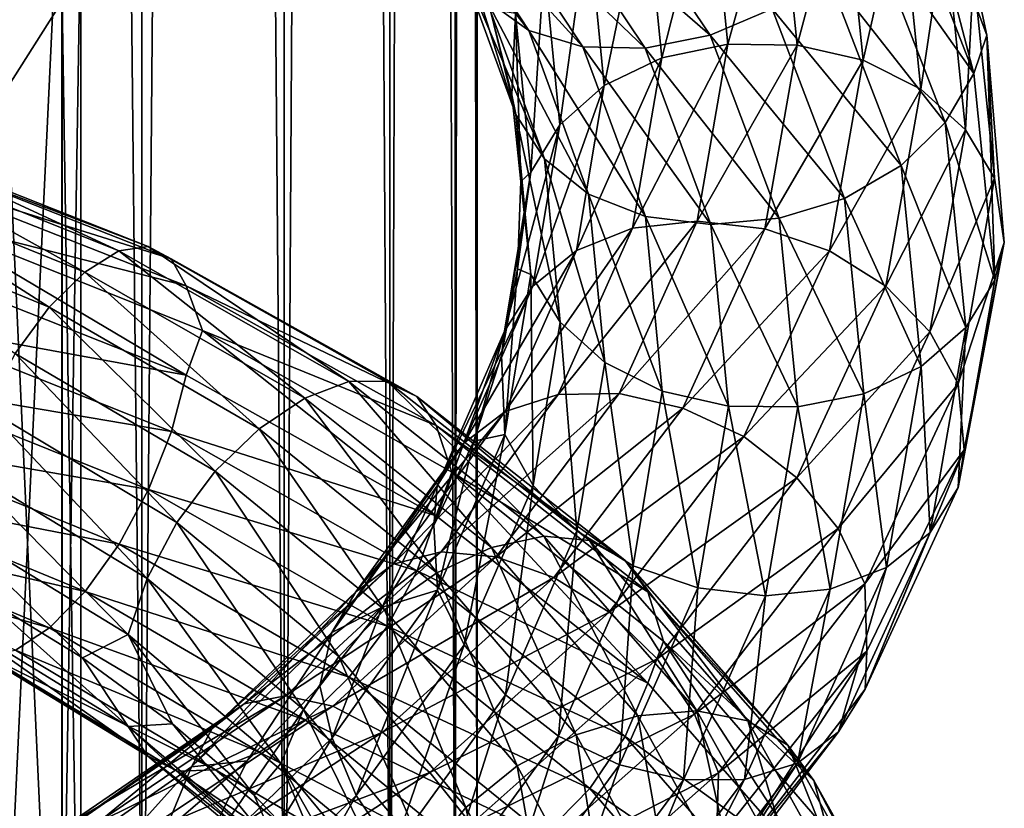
# Model space of a CAD drawing. Header units: metres. Extents: x -40 to 117, y -433 to 89.
# Tile 135 of 256: x 8 to 19, y -314 to -305. Entities that reach past the tile are written whole.
import ezdxf

# ---------------------------------------------------------------- set-up
doc = ezdxf.new("R2010")
doc.units = ezdxf.units.M
doc.layers.add('solid_506114_24501146', color=7, linetype='CONTINUOUS')
doc.layers.add('solid_506114_24501146_02', color=7, linetype='CONTINUOUS')

msp = doc.modelspace()

# ---------------------------------------------------------------- linework, layer by layer
at = {"layer": 'solid_506114_24501146'}
for points in [[(9.192389, -316.012909, 283.583984), (9.192389, -121.217926, 249.236389), (7.222413, -120.937187, 250.828537)], [(7.222413, -315.732147, 285.176147), (9.192389, -316.012909, 283.583984), (7.222413, -120.937187, 250.828537)], [(6.006149, -306.391663, 941.268188), (8.930926, -307.562592, 942.14325), (6.231817, -306.310577, 940.567078)], [(6.231817, -306.310577, 940.567078), (9.266485, -307.513245, 941.482971), (6.40739, -306.423431, 939.891052)], [(8.930926, -307.562592, 942.14325), (9.266485, -307.513245, 941.482971), (6.231817, -306.310577, 940.567078)], [(5.74637, -306.666351, 941.941895), (8.544643, -307.801941, 942.768372), (6.006149, -306.391663, 941.268188)], [(8.544643, -307.801941, 942.768372), (8.930926, -307.562592, 942.14325), (6.006149, -306.391663, 941.268188)], [(6.40739, -306.423431, 939.891052), (9.527556, -307.652069, 940.837158), (6.521203, -306.710327, 939.29303)], [(9.266485, -307.513245, 941.482971), (9.527556, -307.652069, 940.837158), (6.40739, -306.423431, 939.891052)], [(5.475101, -307.10199, 942.536499), (8.141276, -308.201599, 943.311096), (5.74637, -306.666351, 941.941895)], [(8.141276, -308.201599, 943.311096), (8.544643, -307.801941, 942.768372), (5.74637, -306.666351, 941.941895)], [(6.521203, -306.710327, 939.29303), (9.696792, -307.957306, 940.256836), (6.694958, -307.195129, 938.85553)], [(9.527556, -307.652069, 940.837158), (9.696792, -307.957306, 940.256836), (6.521203, -306.710327, 939.29303)], [(7.755304, -308.728912, 943.723816), (8.141276, -308.201599, 943.311096), (5.475101, -307.10199, 942.536499)], [(6.694958, -307.195129, 938.85553), (9.697845, -308.971924, 939.490112), (6.521911, -307.718231, 938.53479)], [(9.696792, -307.957306, 940.256836), (9.881242, -308.466522, 939.842529), (6.694958, -307.195129, 938.85553)], [(6.521911, -307.718231, 938.53479), (9.697845, -308.971924, 939.490112), (6.408706, -308.372162, 938.425171)], [(6.408706, -308.372162, 938.425171), (9.529513, -309.613495, 939.355042), (6.233636, -309.052765, 938.504395)], [(9.697845, -308.971924, 939.490112), (9.529513, -309.613495, 939.355042), (6.408706, -308.372162, 938.425171)], [(6.233636, -309.052765, 938.504395), (9.269191, -310.272644, 939.397949), (6.008362, -309.703644, 938.776855)], [(9.529513, -309.613495, 939.355042), (9.269191, -310.272644, 939.397949), (6.233636, -309.052765, 938.504395)], [(6.008362, -309.703644, 938.776855), (8.934216, -310.894318, 939.625671), (5.748792, -310.274384, 939.227844)], [(9.269191, -310.272644, 939.397949), (8.934216, -310.894318, 939.625671), (6.008362, -309.703644, 938.776855)], [(6.991676, -310.669525, 943.872559), (9.038219, -311.917694, 944.811768), (7.160007, -310.015686, 944.009277)], [(9.038219, -311.917694, 944.811768), (9.255823, -311.281921, 944.981812), (7.160007, -310.015686, 944.009277)], [(5.748792, -310.274384, 939.227844), (8.548244, -311.430206, 940.026672), (5.477522, -310.724457, 939.811584)], [(8.934216, -310.894318, 939.625671), (8.548244, -311.430206, 940.026672), (5.748792, -310.274384, 939.227844)], [(5.477522, -310.724457, 939.811584), (8.144877, -311.843018, 940.559448), (5.217743, -311.013855, 940.479492)], [(8.548244, -311.430206, 940.026672), (8.144877, -311.843018, 940.559448), (5.477522, -310.724457, 939.811584)], [(8.144877, -311.843018, 940.559448), (7.758595, -312.096039, 941.179504), (5.217743, -311.013855, 940.479492)], [(9.258352, -313.298615, 943.451172), (9.03958, -312.963867, 944.017639), (6.992729, -311.709106, 943.086914)], [(7.161964, -312.019257, 942.4953), (9.258352, -313.298615, 943.451172), (6.992729, -311.709106, 943.086914)], [(9.595842, -313.470551, 942.838989), (9.258352, -313.298615, 943.451172), (7.161964, -312.019257, 942.4953)], [(7.423035, -312.155182, 941.841553), (9.595842, -313.470551, 942.838989), (7.161964, -312.019257, 942.4953)]]:
    msp.add_3dface(points, dxfattribs=at)
at = {"layer": 'solid_506114_24501146_02'}
for points in [[(10.809105, -316.35498, 281.643951), (10.809105, -121.560013, 247.296341), (9.192389, -121.217926, 249.236389)], [(9.192389, -316.012909, 283.583984), (10.809105, -316.35498, 281.643951), (9.192389, -121.217926, 249.236389)], [(12.010434, -316.74527, 279.430573), (12.010434, -121.950287, 245.082962), (10.809105, -121.560013, 247.296341)], [(10.809105, -316.35498, 281.643951), (12.010434, -316.74527, 279.430573), (10.809105, -121.560013, 247.296341)], [(12.750209, -317.168732, 277.0289), (12.750209, -122.373764, 242.68129), (12.010434, -121.950287, 245.082962)], [(12.010434, -316.74527, 279.430573), (12.750209, -317.168732, 277.0289), (12.010434, -121.950287, 245.082962)], [(13, -317.609131, 274.53125), (13, -122.814171, 240.183655), (12.750209, -122.373764, 242.68129)], [(12.750209, -317.168732, 277.0289), (13, -317.609131, 274.53125), (12.750209, -122.373764, 242.68129)], [(12.750209, -318.04953, 272.03363), (12.750209, -123.25457, 237.686005), (13, -122.814171, 240.183655)], [(13, -317.609131, 274.53125), (12.750209, -318.04953, 272.03363), (13, -122.814171, 240.183655)], [(12.010434, -318.473022, 269.631958), (12.010434, -123.678047, 235.284348), (12.750209, -123.25457, 237.686005)], [(12.750209, -318.04953, 272.03363), (12.010434, -318.473022, 269.631958), (12.750209, -123.25457, 237.686005)], [(10.809105, -318.863312, 267.418579), (10.809105, -124.068329, 233.070969), (12.010434, -123.678047, 235.284348)], [(12.010434, -318.473022, 269.631958), (10.809105, -318.863312, 267.418579), (12.010434, -123.678047, 235.284348)], [(9.192389, -319.205383, 265.478516), (9.192389, -124.410408, 231.13092), (10.809105, -124.068329, 233.070969)], [(10.809105, -318.863312, 267.418579), (9.192389, -319.205383, 265.478516), (10.809105, -124.068329, 233.070969)], [(7.222413, -319.486115, 263.886383), (7.222413, -124.691147, 229.538757), (9.192389, -124.410408, 231.13092)], [(9.192389, -319.205383, 265.478516), (7.222413, -319.486115, 263.886383), (9.192389, -124.410408, 231.13092)], [(7.661542, -289.9729, 973.73175), (7.661542, -305.717133, 965.097351), (8.289004, -304.725342, 963.59491)], [(8.283906, -302.637817, 960.432373), (7.651602, -316.032898, 949.333069), (7.651602, -301.646912, 958.931274)], [(8.283906, -302.637817, 960.432373), (8.283906, -317.154419, 950.739441), (7.651602, -316.032898, 949.333069)], [(8.499992, -303.681427, 962.013428), (8.283906, -317.154419, 950.739441), (8.283906, -302.637817, 960.432373)], [(17.929781, -302.819336, 955.901489), (18.638515, -305.545441, 957.998169), (17.749372, -303.265228, 955.41864)], [(17.929781, -302.819336, 955.901489), (18.786066, -305.110229, 958.516602), (18.638515, -305.545441, 957.998169)], [(18.636492, -304.401978, 958.739685), (18.786066, -305.110229, 958.516602), (17.929781, -302.819336, 955.901489)], [(13.585928, -305.05835, 956.053101), (13.108105, -304.714325, 956.486267), (11.997665, -303.01004, 954.791626)], [(12.435011, -303.302979, 954.291077), (13.585928, -305.05835, 956.053101), (11.997665, -303.01004, 954.791626)], [(14.319952, -303.14917, 953.055786), (15.645329, -305.110962, 955.122253), (13.644235, -303.370056, 953.389832)], [(16.351751, -304.813019, 955.011719), (15.645329, -305.110962, 955.122253), (14.319952, -303.14917, 953.055786)], [(15.64691, -303.205902, 960.079773), (15.847837, -305.213715, 962.298035), (16.422152, -303.137695, 959.973267)], [(15.847837, -305.213715, 962.298035), (16.633034, -305.223511, 962.315063), (16.422152, -303.137695, 959.973267)], [(16.422152, -303.137695, 959.973267), (16.633034, -305.223511, 962.315063), (17.164557, -303.232697, 959.770081)], [(14.200082, -305.245819, 955.662354), (13.585928, -305.05835, 956.053101), (12.435011, -303.302979, 954.291077)], [(12.997137, -303.427124, 953.81134), (14.200082, -305.245819, 955.662354), (12.435011, -303.302979, 954.291077)], [(14.9051, -303.431793, 960.0802), (15.096502, -305.367035, 962.178406), (15.64691, -303.205902, 960.079773)], [(15.096502, -305.367035, 962.178406), (15.847837, -305.213715, 962.298035), (15.64691, -303.205902, 960.079773)], [(16.633034, -305.223511, 962.315063), (17.384974, -305.395508, 962.228027), (17.164557, -303.232697, 959.770081)], [(17.164557, -303.232697, 959.770081), (17.384974, -305.395508, 962.228027), (17.809475, -303.493805, 959.480103)], [(17.749372, -303.265228, 955.41864), (18.638515, -305.545441, 957.998169), (17.441286, -303.848602, 955.172058)], [(13.644235, -303.370056, 953.389832), (14.907071, -305.259644, 955.345398), (12.997137, -303.427124, 953.81134)], [(15.645329, -305.110962, 955.122253), (14.907071, -305.259644, 955.345398), (13.644235, -303.370056, 953.389832)], [(14.907071, -305.259644, 955.345398), (14.200082, -305.245819, 955.662354), (12.997137, -303.427124, 953.81134)], [(14.261306, -303.807526, 959.966492), (14.444441, -305.681732, 961.958618), (14.9051, -303.431793, 960.0802)], [(14.444441, -305.681732, 961.958618), (15.096502, -305.367035, 962.178406), (14.9051, -303.431793, 960.0802)], [(17.384974, -305.395508, 962.228027), (18.038174, -305.726471, 962.036499), (17.809475, -303.493805, 959.480103)], [(17.809475, -303.493805, 959.480103), (18.038174, -305.726471, 962.036499), (18.311235, -303.897217, 959.126221)], [(8.499992, -303.681427, 962.013428), (8.499992, -318.335632, 952.220642), (8.283906, -317.154419, 950.739441)], [(8.289004, -304.725342, 963.59491), (8.499992, -318.335632, 952.220642), (8.499992, -303.681427, 962.013428)], [(13.760985, -304.301208, 959.748901), (13.937696, -306.130005, 961.656494), (14.261306, -303.807526, 959.966492)], [(13.937696, -306.130005, 961.656494), (14.444441, -305.681732, 961.958618), (14.261306, -303.807526, 959.966492)], [(17.441286, -303.848602, 955.172058), (18.314995, -306.104858, 957.694702), (16.964834, -304.380524, 955.03009)], [(18.638515, -305.545441, 957.998169), (18.314995, -306.104858, 957.694702), (17.441286, -303.848602, 955.172058)], [(13.439489, -306.014191, 958.704956), (13.149915, -304.818695, 958.455811), (12.768153, -303.864166, 957.489929)], [(12.798365, -304.249512, 956.923462), (13.439489, -306.014191, 958.704956), (12.768153, -303.864166, 957.489929)], [(18.038174, -305.726471, 962.036499), (18.546377, -306.187653, 961.756226), (18.311235, -303.897217, 959.126221)], [(18.311235, -303.897217, 959.126221), (18.546377, -306.187653, 961.756226), (18.636492, -304.401978, 958.739685)], [(13.764747, -306.517151, 958.31189), (13.439489, -306.014191, 958.704956), (12.798365, -304.249512, 956.923462)], [(13.108105, -304.714325, 956.486267), (13.764747, -306.517151, 958.31189), (12.798365, -304.249512, 956.923462)], [(13.437467, -304.865814, 959.449646), (13.610022, -306.667755, 961.30011), (13.760985, -304.301208, 959.748901)], [(13.610022, -306.667755, 961.30011), (13.937696, -306.130005, 961.656494), (13.760985, -304.301208, 959.748901)], [(16.964834, -304.380524, 955.03009), (17.814676, -306.593506, 957.470154), (16.351751, -304.813019, 955.011719)], [(18.314995, -306.104858, 957.694702), (17.814676, -306.593506, 957.470154), (16.964834, -304.380524, 955.03009)], [(18.546377, -306.187653, 961.756226), (18.875811, -306.734039, 961.413879), (18.636492, -304.401978, 958.739685)], [(18.636492, -304.401978, 958.739685), (18.875811, -306.734039, 961.413879), (18.786066, -305.110229, 958.516602)], [(7.661542, -305.717133, 965.097351), (8.289004, -319.517212, 953.702271), (8.289004, -304.725342, 963.59491)], [(8.289004, -304.725342, 963.59491), (8.289004, -319.517212, 953.702271), (8.499992, -318.335632, 952.220642)], [(14.266505, -306.91629, 957.950562), (13.764747, -306.517151, 958.31189), (13.108105, -304.714325, 956.486267)], [(13.585928, -305.05835, 956.053101), (14.266505, -306.91629, 957.950562), (13.108105, -304.714325, 956.486267)], [(13.439489, -306.014191, 958.704956), (13.393048, -305.789978, 959.443237), (13.149915, -304.818695, 958.455811)], [(13.437467, -304.865814, 959.449646), (13.149915, -304.818695, 958.455811), (13.393048, -305.789978, 959.443237)], [(13.437467, -304.865814, 959.449646), (13.393048, -305.789978, 959.443237), (13.495584, -306.773895, 960.443909)], [(13.437467, -304.865814, 959.449646), (13.495584, -306.773895, 960.443909), (13.610022, -306.667755, 961.30011)], [(16.351751, -304.813019, 955.011719), (17.170881, -306.966034, 957.349182), (15.645329, -305.110962, 955.122253)], [(17.814676, -306.593506, 957.470154), (17.170881, -306.966034, 957.349182), (16.351751, -304.813019, 955.011719)], [(14.911425, -307.172089, 957.654785), (14.266505, -306.91629, 957.950562), (13.585928, -305.05835, 956.053101)], [(14.200082, -305.245819, 955.662354), (14.911425, -307.172089, 957.654785), (13.585928, -305.05835, 956.053101)], [(15.645329, -305.110962, 955.122253), (16.429071, -307.191681, 957.344482), (14.907071, -305.259644, 955.345398)], [(17.170881, -306.966034, 957.349182), (16.429071, -307.191681, 957.344482), (15.645329, -305.110962, 955.122253)], [(18.786066, -305.110229, 958.516602), (18.877859, -307.896179, 960.656494), (18.638515, -305.545441, 957.998169)], [(18.786066, -305.110229, 958.516602), (18.986217, -307.464783, 961.201538), (18.877859, -307.896179, 960.656494)], [(18.875811, -306.734039, 961.413879), (18.986217, -307.464783, 961.201538), (18.786066, -305.110229, 958.516602)], [(15.653831, -307.262482, 957.44928), (14.911425, -307.172089, 957.654785), (14.200082, -305.245819, 955.662354)], [(14.907071, -305.259644, 955.345398), (15.653831, -307.262482, 957.44928), (14.200082, -305.245819, 955.662354)], [(14.76503, -307.305237, 964.257935), (15.499868, -307.224792, 964.496704), (15.847837, -305.213715, 962.298035)], [(15.096502, -305.367035, 962.178406), (14.76503, -307.305237, 964.257935), (15.847837, -305.213715, 962.298035)], [(16.429071, -307.191681, 957.344482), (15.653831, -307.262482, 957.44928), (14.907071, -305.259644, 955.345398)], [(15.847837, -305.213715, 962.298035), (15.499868, -307.224792, 964.496704), (16.633034, -305.223511, 962.315063)], [(15.499868, -307.224792, 964.496704), (16.267824, -307.312805, 964.63623), (16.633034, -305.223511, 962.315063)], [(16.633034, -305.223511, 962.315063), (16.267824, -307.312805, 964.63623), (17.384974, -305.395508, 962.228027)], [(14.127285, -307.558624, 963.932861), (14.76503, -307.305237, 964.257935), (15.096502, -305.367035, 962.178406)], [(14.444441, -305.681732, 961.958618), (14.127285, -307.558624, 963.932861), (15.096502, -305.367035, 962.178406)], [(16.267824, -307.312805, 964.63623), (17.003252, -307.562073, 964.664551), (17.384974, -305.395508, 962.228027)], [(17.384974, -305.395508, 962.228027), (17.003252, -307.562073, 964.664551), (18.038174, -305.726471, 962.036499)], [(18.638515, -305.545441, 957.998169), (18.877859, -307.896179, 960.656494), (18.314995, -306.104858, 957.694702)], [(7.661542, -305.717133, 965.097351), (7.661542, -320.63974, 955.109924), (8.289004, -319.517212, 953.702271)], [(13.631667, -307.961273, 963.546814), (14.127285, -307.558624, 963.932861), (14.444441, -305.681732, 961.958618)], [(13.937696, -306.130005, 961.656494), (13.631667, -307.961273, 963.546814), (14.444441, -305.681732, 961.958618)], [(17.003252, -307.562073, 964.664551), (17.642111, -307.963074, 964.570618), (18.038174, -305.726471, 962.036499)], [(18.038174, -305.726471, 962.036499), (17.642111, -307.963074, 964.570618), (18.546377, -306.187653, 961.756226)], [(13.612071, -307.829102, 960.543213), (13.495584, -306.773895, 960.443909), (13.393048, -305.789978, 959.443237)], [(13.439489, -306.014191, 958.704956), (13.612071, -307.829102, 960.543213), (13.393048, -305.789978, 959.443237)], [(13.941504, -308.371643, 960.195496), (13.612071, -307.829102, 960.543213), (13.439489, -306.014191, 958.704956)], [(13.764747, -306.517151, 958.31189), (13.941504, -308.371643, 960.195496), (13.439489, -306.014191, 958.704956)], [(13.311188, -308.471985, 963.133728), (13.631667, -307.961273, 963.546814), (13.937696, -306.130005, 961.656494)], [(13.610022, -306.667755, 961.30011), (13.311188, -308.471985, 963.133728), (13.937696, -306.130005, 961.656494)], [(17.642111, -307.963074, 964.570618), (18.139154, -308.482147, 964.363342), (18.546377, -306.187653, 961.756226)], [(18.314995, -306.104858, 957.694702), (18.550184, -308.430603, 960.294495), (17.814676, -306.593506, 957.470154)], [(18.546377, -306.187653, 961.756226), (18.139154, -308.482147, 964.363342), (18.875811, -306.734039, 961.413879)], [(18.877859, -307.896179, 960.656494), (18.550184, -308.430603, 960.294495), (18.314995, -306.104858, 957.694702)], [(14.449707, -308.828033, 959.90802), (13.941504, -308.371643, 960.195496), (13.764747, -306.517151, 958.31189)], [(14.266505, -306.91629, 957.950562), (14.449707, -308.828033, 959.90802), (13.764747, -306.517151, 958.31189)], [(17.814676, -306.593506, 957.470154), (18.04344, -308.874237, 959.985107), (17.170881, -306.966034, 957.349182)], [(18.550184, -308.430603, 960.294495), (18.04344, -308.874237, 959.985107), (17.814676, -306.593506, 957.470154)], [(13.610022, -306.667755, 961.30011), (13.457442, -307.763947, 961.447083), (13.279023, -308.750946, 962.439209)], [(13.610022, -306.667755, 961.30011), (13.279023, -308.750946, 962.439209), (13.311188, -308.471985, 963.133728)], [(13.610022, -306.667755, 961.30011), (13.495584, -306.773895, 960.443909), (13.457442, -307.763947, 961.447083)], [(18.139154, -308.482147, 964.363342), (18.461355, -309.07019, 964.064697), (18.875811, -306.734039, 961.413879)], [(18.875811, -306.734039, 961.413879), (18.461355, -309.07019, 964.064697), (18.986217, -307.464783, 961.201538)], [(13.612071, -307.829102, 960.543213), (13.457442, -307.763947, 961.447083), (13.495584, -306.773895, 960.443909)], [(15.102908, -309.154846, 959.709778), (14.449707, -308.828033, 959.90802), (14.266505, -306.91629, 957.950562)], [(14.911425, -307.172089, 957.654785), (15.102908, -309.154846, 959.709778), (14.266505, -306.91629, 957.950562)], [(17.170881, -306.966034, 957.349182), (17.391378, -309.184418, 959.758728), (16.429071, -307.191681, 957.344482)], [(18.04344, -308.874237, 959.985107), (17.391378, -309.184418, 959.758728), (17.170881, -306.966034, 957.349182)], [(6.694958, -307.195129, 938.85553), (9.881242, -308.466522, 939.842529), (9.697845, -308.971924, 939.490112)], [(15.854847, -309.324738, 959.618774), (15.102908, -309.154846, 959.709778), (14.911425, -307.172089, 957.654785)], [(15.653831, -307.262482, 957.44928), (15.854847, -309.324738, 959.618774), (14.911425, -307.172089, 957.654785)], [(16.429071, -307.191681, 957.344482), (16.640043, -309.33493, 959.635559), (15.653831, -307.262482, 957.44928)], [(17.391378, -309.184418, 959.758728), (16.640043, -309.33493, 959.635559), (16.429071, -307.191681, 957.344482)], [(13.317956, -309.387238, 965.810547), (13.919166, -309.193237, 966.23645), (14.76503, -307.305237, 964.257935)], [(14.127285, -307.558624, 963.932861), (13.317956, -309.387238, 965.810547), (14.76503, -307.305237, 964.257935)], [(13.919166, -309.193237, 966.23645), (14.611906, -309.18338, 966.589233), (15.499868, -307.224792, 964.496704)], [(14.76503, -307.305237, 964.257935), (13.919166, -309.193237, 966.23645), (15.499868, -307.224792, 964.496704)], [(15.499868, -307.224792, 964.496704), (14.611906, -309.18338, 966.589233), (16.267824, -307.312805, 964.63623)], [(14.611906, -309.18338, 966.589233), (15.335867, -309.347168, 966.84613), (16.267824, -307.312805, 964.63623)], [(16.267824, -307.312805, 964.63623), (15.335867, -309.347168, 966.84613), (17.003252, -307.562073, 964.664551)], [(16.640043, -309.33493, 959.635559), (15.854847, -309.324738, 959.618774), (15.653831, -307.262482, 957.44928)], [(8.930926, -307.562592, 942.14325), (11.54511, -309.044769, 943.431213), (9.266485, -307.513245, 941.482971)], [(9.266485, -307.513245, 941.482971), (11.978891, -309.039795, 942.82666), (9.527556, -307.652069, 940.837158)], [(11.54511, -309.044769, 943.431213), (11.978891, -309.039795, 942.82666), (9.266485, -307.513245, 941.482971)], [(18.461355, -309.07019, 964.064697), (18.528709, -309.82135, 963.859009), (18.986217, -307.464783, 961.201538)], [(18.986217, -307.464783, 961.201538), (18.46336, -310.250824, 963.291443), (18.877859, -307.896179, 960.656494)], [(18.986217, -307.464783, 961.201538), (18.528709, -309.82135, 963.859009), (18.46336, -310.250824, 963.291443)], [(8.544643, -307.801941, 942.768372), (11.045758, -309.234863, 943.990173), (8.930926, -307.562592, 942.14325)], [(11.045758, -309.234863, 943.990173), (11.54511, -309.044769, 943.431213), (8.930926, -307.562592, 942.14325)], [(9.527556, -307.652069, 940.837158), (12.316381, -309.214935, 942.222229), (9.696792, -307.957306, 940.256836)], [(11.978891, -309.039795, 942.82666), (12.316381, -309.214935, 942.222229), (9.527556, -307.652069, 940.837158)], [(12.850731, -309.745636, 965.344177), (13.317956, -309.387238, 965.810547), (14.127285, -307.558624, 963.932861)], [(13.631667, -307.961273, 963.546814), (12.850731, -309.745636, 965.344177), (14.127285, -307.558624, 963.932861)], [(15.335867, -309.347168, 966.84613), (16.029163, -309.671204, 966.984741), (17.003252, -307.562073, 964.664551)], [(17.003252, -307.562073, 964.664551), (16.029163, -309.671204, 966.984741), (17.642111, -307.963074, 964.570618)], [(13.313191, -309.64621, 962.364624), (13.279023, -308.750946, 962.439209), (13.457442, -307.763947, 961.447083)], [(13.612071, -307.829102, 960.543213), (13.313191, -309.64621, 962.364624), (13.457442, -307.763947, 961.447083)], [(8.141276, -308.201599, 943.311096), (10.524321, -309.584351, 944.462341), (8.544643, -307.801941, 942.768372)], [(10.524321, -309.584351, 944.462341), (11.045758, -309.234863, 943.990173), (8.544643, -307.801941, 942.768372)], [(13.635392, -310.228394, 962.061829), (13.313191, -309.64621, 962.364624), (13.612071, -307.829102, 960.543213)], [(13.941504, -308.371643, 960.195496), (13.635392, -310.228394, 962.061829), (13.612071, -307.829102, 960.543213)], [(9.696792, -307.957306, 940.256836), (12.535153, -309.545898, 941.666321), (9.881242, -308.466522, 939.842529)], [(12.316381, -309.214935, 942.222229), (12.535153, -309.545898, 941.666321), (9.696792, -307.957306, 940.256836)], [(12.548612, -310.230072, 964.876648), (12.850731, -309.745636, 965.344177), (13.631667, -307.961273, 963.546814)], [(13.311188, -308.471985, 963.133728), (12.548612, -310.230072, 964.876648), (13.631667, -307.961273, 963.546814)], [(16.029163, -309.671204, 966.984741), (16.631424, -310.139923, 966.984192), (17.642111, -307.963074, 964.570618)], [(17.642111, -307.963074, 964.570618), (16.631424, -310.139923, 966.984192), (18.139154, -308.482147, 964.363342)], [(18.877859, -307.896179, 960.656494), (18.46336, -310.250824, 963.291443), (18.550184, -308.430603, 960.294495)], [(7.755304, -308.728912, 943.723816), (10.02537, -310.064758, 944.806274), (8.141276, -308.201599, 943.311096)], [(10.02537, -310.064758, 944.806274), (10.524321, -309.584351, 944.462341), (8.141276, -308.201599, 943.311096)], [(14.132436, -310.742157, 961.847534), (13.635392, -310.228394, 962.061829), (13.941504, -308.371643, 960.195496)], [(14.449707, -308.828033, 959.90802), (14.132436, -310.742157, 961.847534), (13.941504, -308.371643, 960.195496)], [(18.550184, -308.430603, 960.294495), (18.142879, -310.760132, 962.871338), (18.04344, -308.874237, 959.985107)], [(18.46336, -310.250824, 963.291443), (18.142879, -310.760132, 962.871338), (18.550184, -308.430603, 960.294495)], [(9.881242, -308.466522, 939.842529), (12.536514, -310.570374, 940.888672), (9.697845, -308.971924, 939.490112)], [(9.881242, -308.466522, 939.842529), (12.714336, -310.076508, 941.269897), (12.536514, -310.570374, 940.888672)], [(12.535153, -309.545898, 941.666321), (12.714336, -310.076508, 941.269897), (9.881242, -308.466522, 939.842529)], [(13.311188, -308.471985, 963.133728), (12.961877, -309.724548, 963.406006), (12.507998, -310.679871, 964.338684)], [(13.311188, -308.471985, 963.133728), (12.507998, -310.679871, 964.338684), (12.548612, -310.230072, 964.876648)], [(13.311188, -308.471985, 963.133728), (13.279023, -308.750946, 962.439209), (12.961877, -309.724548, 963.406006)], [(16.631424, -310.139923, 966.984192), (17.099993, -310.714966, 966.84668), (18.139154, -308.482147, 964.363342)], [(18.139154, -308.482147, 964.363342), (17.099993, -310.714966, 966.84668), (18.461355, -309.07019, 964.064697)], [(7.42033, -309.34967, 943.961426), (9.592344, -310.645782, 944.982849), (7.755304, -308.728912, 943.723816)], [(9.592344, -310.645782, 944.982849), (10.02537, -310.064758, 944.806274), (7.755304, -308.728912, 943.723816)], [(13.313191, -309.64621, 962.364624), (12.961877, -309.724548, 963.406006), (13.279023, -308.750946, 962.439209)], [(14.771295, -311.140137, 961.746033), (14.132436, -310.742157, 961.847534), (14.449707, -308.828033, 959.90802)], [(15.102908, -309.154846, 959.709778), (14.771295, -311.140137, 961.746033), (14.449707, -308.828033, 959.90802)], [(18.04344, -308.874237, 959.985107), (17.647263, -311.158478, 962.477661), (17.391378, -309.184418, 959.758728)], [(18.142879, -310.760132, 962.871338), (17.647263, -311.158478, 962.477661), (18.04344, -308.874237, 959.985107)], [(9.697845, -308.971924, 939.490112), (12.536514, -310.570374, 940.888672), (9.529513, -309.613495, 939.355042)], [(11.045758, -309.234863, 943.990173), (13.163091, -310.930542, 945.554993), (11.54511, -309.044769, 943.431213)], [(11.54511, -309.044769, 943.431213), (13.758162, -310.802032, 945.077454), (11.978891, -309.039795, 942.82666)], [(13.163091, -310.930542, 945.554993), (13.758162, -310.802032, 945.077454), (11.54511, -309.044769, 943.431213)], [(11.978891, -309.039795, 942.82666), (14.275094, -310.852509, 944.541565), (12.316381, -309.214935, 942.222229)], [(13.758162, -310.802032, 945.077454), (14.275094, -310.852509, 944.541565), (11.978891, -309.039795, 942.82666)], [(17.099993, -310.714966, 966.84668), (17.403734, -311.34317, 966.589783), (18.461355, -309.07019, 964.064697)], [(18.461355, -309.07019, 964.064697), (17.403734, -311.34317, 966.589783), (18.528709, -309.82135, 963.859009)], [(12.046927, -311.118866, 967.518372), (12.590758, -310.980377, 968.037292), (13.919166, -309.193237, 966.23645)], [(13.317956, -309.387238, 965.810547), (12.046927, -311.118866, 967.518372), (13.919166, -309.193237, 966.23645)], [(12.316381, -309.214935, 942.222229), (14.677277, -311.07312, 943.988159), (12.535153, -309.545898, 941.666321)], [(14.275094, -310.852509, 944.541565), (14.677277, -311.07312, 943.988159), (12.316381, -309.214935, 942.222229)], [(12.590758, -310.980377, 968.037292), (13.217386, -311.036377, 968.495178), (14.611906, -309.18338, 966.589233)], [(13.919166, -309.193237, 966.23645), (12.590758, -310.980377, 968.037292), (14.611906, -309.18338, 966.589233)], [(14.611906, -309.18338, 966.589233), (13.217386, -311.036377, 968.495178), (15.335867, -309.347168, 966.84613)], [(15.506723, -311.38974, 961.768616), (14.771295, -311.140137, 961.746033), (15.102908, -309.154846, 959.709778)], [(15.854847, -309.324738, 959.618774), (15.506723, -311.38974, 961.768616), (15.102908, -309.154846, 959.709778)], [(17.391378, -309.184418, 959.758728), (17.009518, -311.406097, 962.146729), (16.640043, -309.33493, 959.635559)], [(17.647263, -311.158478, 962.477661), (17.009518, -311.406097, 962.146729), (17.391378, -309.184418, 959.758728)], [(10.524321, -309.584351, 944.462341), (12.5417, -311.217407, 945.94043), (11.045758, -309.234863, 943.990173)], [(12.5417, -311.217407, 945.94043), (13.163091, -310.930542, 945.554993), (11.045758, -309.234863, 943.990173)], [(16.274679, -311.481171, 961.905945), (15.506723, -311.38974, 961.768616), (15.854847, -309.324738, 959.618774)], [(16.640043, -309.33493, 959.635559), (16.274679, -311.481171, 961.905945), (15.854847, -309.324738, 959.618774)], [(17.009518, -311.406097, 962.146729), (16.274679, -311.481171, 961.905945), (16.640043, -309.33493, 959.635559)], [(7.160007, -310.015686, 944.009277), (9.255823, -311.281921, 944.981812), (7.42033, -309.34967, 943.961426)], [(9.255823, -311.281921, 944.981812), (9.592344, -310.645782, 944.982849), (7.42033, -309.34967, 943.961426)], [(11.624292, -311.435883, 966.977844), (12.046927, -311.118866, 967.518372), (13.317956, -309.387238, 965.810547)], [(12.850731, -309.745636, 965.344177), (11.624292, -311.435883, 966.977844), (13.317956, -309.387238, 965.810547)], [(13.217386, -311.036377, 968.495178), (13.872253, -311.270752, 968.860107), (15.335867, -309.347168, 966.84613)], [(15.335867, -309.347168, 966.84613), (13.872253, -311.270752, 968.860107), (16.029163, -309.671204, 966.984741)], [(12.535153, -309.545898, 941.666321), (14.937984, -311.436371, 943.462402), (12.714336, -310.076508, 941.269897)], [(14.677277, -311.07312, 943.988159), (14.937984, -311.436371, 943.462402), (12.535153, -309.545898, 941.666321)], [(9.529513, -309.613495, 939.355042), (12.318911, -311.194946, 940.719482), (9.269191, -310.272644, 939.397949)], [(12.536514, -310.570374, 940.888672), (12.318911, -311.194946, 940.719482), (9.529513, -309.613495, 939.355042)], [(10.02537, -310.064758, 944.806274), (11.947106, -311.639191, 946.199829), (10.524321, -309.584351, 944.462341)], [(11.947106, -311.639191, 946.199829), (12.5417, -311.217407, 945.94043), (10.524321, -309.584351, 944.462341)], [(13.313191, -309.64621, 962.364624), (12.550501, -311.416504, 964.095581), (12.961877, -309.724548, 963.406006)], [(12.854242, -312.036957, 963.835693), (12.550501, -311.416504, 964.095581), (13.313191, -309.64621, 962.364624)], [(13.635392, -310.228394, 962.061829), (12.854242, -312.036957, 963.835693), (13.313191, -309.64621, 962.364624)], [(13.872253, -311.270752, 968.860107), (14.499385, -311.66449, 969.100281), (16.029163, -309.671204, 966.984741)], [(16.029163, -309.671204, 966.984741), (14.499385, -311.66449, 969.100281), (16.631424, -310.139923, 966.984192)], [(11.351007, -311.895721, 966.460022), (11.624292, -311.435883, 966.977844), (12.850731, -309.745636, 965.344177)], [(12.548612, -310.230072, 964.876648), (11.351007, -311.895721, 966.460022), (12.850731, -309.745636, 965.344177)], [(12.550501, -311.416504, 964.095581), (12.507998, -310.679871, 964.338684), (12.961877, -309.724548, 963.406006)], [(17.403734, -311.34317, 966.589783), (17.425941, -312.107819, 966.381775), (18.528709, -309.82135, 963.859009)], [(18.528709, -309.82135, 963.859009), (17.405624, -312.541412, 965.801025), (18.46336, -310.250824, 963.291443)], [(18.528709, -309.82135, 963.859009), (17.425941, -312.107819, 966.381775), (17.405624, -312.541412, 965.801025)], [(9.592344, -310.645782, 944.982849), (11.431077, -312.170624, 946.301514), (10.02537, -310.064758, 944.806274)], [(11.431077, -312.170624, 946.301514), (11.947106, -311.639191, 946.199829), (10.02537, -310.064758, 944.806274)], [(12.714336, -310.076508, 941.269897), (14.939606, -312.473389, 942.671875), (12.536514, -310.570374, 940.888672)], [(12.714336, -310.076508, 941.269897), (15.116328, -311.996002, 943.088196), (14.939606, -312.473389, 942.671875)], [(14.937984, -311.436371, 943.462402), (15.116328, -311.996002, 943.088196), (12.714336, -310.076508, 941.269897)], [(12.548612, -310.230072, 964.876648), (11.922177, -311.610504, 965.227173), (11.351007, -311.895721, 966.460022)], [(12.548612, -310.230072, 964.876648), (12.507998, -310.679871, 964.338684), (11.922177, -311.610504, 965.227173)], [(13.322812, -312.606171, 963.691406), (12.854242, -312.036957, 963.835693), (13.635392, -310.228394, 962.061829)], [(14.132436, -310.742157, 961.847534), (13.322812, -312.606171, 963.691406), (13.635392, -310.228394, 962.061829)], [(14.499385, -311.66449, 969.100281), (15.044167, -312.196259, 969.185669), (16.631424, -310.139923, 966.984192)], [(16.631424, -310.139923, 966.984192), (15.044167, -312.196259, 969.185669), (17.099993, -310.714966, 966.84668)], [(9.269191, -310.272644, 939.397949), (11.982388, -311.824432, 940.713257), (8.934216, -310.894318, 939.625671)], [(12.318911, -311.194946, 940.719482), (11.982388, -311.824432, 940.713257), (9.269191, -310.272644, 939.397949)], [(18.46336, -310.250824, 963.291443), (17.405624, -312.541412, 965.801025), (18.142879, -310.760132, 962.871338)], [(6.991676, -310.669525, 943.872559), (7.409419, -311.505005, 943.742065), (8.520391, -312.184998, 944.24762)], [(6.991676, -310.669525, 943.872559), (8.520391, -312.184998, 944.24762), (9.038219, -311.917694, 944.811768)], [(9.255823, -311.281921, 944.981812), (11.030047, -312.769562, 946.240601), (9.592344, -310.645782, 944.982849)], [(11.030047, -312.769562, 946.240601), (11.431077, -312.170624, 946.301514), (9.592344, -310.645782, 944.982849)], [(12.550501, -311.416504, 964.095581), (11.922177, -311.610504, 965.227173), (12.507998, -310.679871, 964.338684)], [(12.536514, -310.570374, 940.888672), (14.939606, -312.473389, 942.671875), (12.318911, -311.194946, 940.719482)], [(13.925072, -313.072937, 963.682373), (13.322812, -312.606171, 963.691406), (14.132436, -310.742157, 961.847534)], [(14.771295, -311.140137, 961.746033), (13.925072, -313.072937, 963.682373), (14.132436, -310.742157, 961.847534)], [(15.044167, -312.196259, 969.185669), (15.468017, -312.823303, 969.112305), (17.099993, -310.714966, 966.84668)], [(17.099993, -310.714966, 966.84668), (15.468017, -312.823303, 969.112305), (17.403734, -311.34317, 966.589783)], [(18.142879, -310.760132, 962.871338), (17.103504, -313.026276, 965.325195), (17.647263, -311.158478, 962.477661)], [(17.405624, -312.541412, 965.801025), (17.103504, -313.026276, 965.325195), (18.142879, -310.760132, 962.871338)], [(8.934216, -310.894318, 939.625671), (11.549364, -312.405609, 940.880432), (8.548244, -311.430206, 940.026672)], [(11.982388, -311.824432, 940.713257), (11.549364, -312.405609, 940.880432), (8.934216, -310.894318, 939.625671)], [(13.163091, -310.930542, 945.554993), (14.823462, -312.843323, 947.396729), (13.758162, -310.802032, 945.077454)], [(13.758162, -310.802032, 945.077454), (15.493595, -312.78656, 947.012878), (14.275094, -310.852509, 944.541565)], [(14.823462, -312.843323, 947.396729), (15.493595, -312.78656, 947.012878), (13.758162, -310.802032, 945.077454)], [(14.275094, -310.852509, 944.541565), (16.075731, -312.901703, 946.55603), (14.677277, -311.07312, 943.988159)], [(15.493595, -312.78656, 947.012878), (16.075731, -312.901703, 946.55603), (14.275094, -310.852509, 944.541565)], [(10.356682, -312.706268, 968.986694), (10.82421, -312.61731, 969.587524), (12.590758, -310.980377, 968.037292)], [(12.046927, -311.118866, 967.518372), (10.356682, -312.706268, 968.986694), (12.590758, -310.980377, 968.037292)], [(12.590758, -310.980377, 968.037292), (10.82421, -312.61731, 969.587524), (13.217386, -311.036377, 968.495178)], [(12.5417, -311.217407, 945.94043), (14.123691, -313.05719, 947.682312), (13.163091, -310.930542, 945.554993)], [(14.123691, -313.05719, 947.682312), (14.823462, -312.843323, 947.396729), (13.163091, -310.930542, 945.554993)], [(9.993344, -312.986267, 968.380798), (10.356682, -312.706268, 968.986694), (12.046927, -311.118866, 967.518372)], [(11.624292, -311.435883, 966.977844), (9.993344, -312.986267, 968.380798), (12.046927, -311.118866, 967.518372)], [(10.82421, -312.61731, 969.587524), (11.362919, -312.732056, 970.137939), (13.217386, -311.036377, 968.495178)], [(13.217386, -311.036377, 968.495178), (11.362919, -312.732056, 970.137939), (13.872253, -311.270752, 968.860107)], [(14.677277, -311.07312, 943.988159), (16.528645, -313.175354, 946.061462), (14.937984, -311.436371, 943.462402)], [(16.075731, -312.901703, 946.55603), (16.528645, -313.175354, 946.061462), (14.677277, -311.07312, 943.988159)], [(11.947106, -311.639191, 946.199829), (13.454096, -313.410706, 947.844543), (12.5417, -311.217407, 945.94043)], [(12.318911, -311.194946, 940.719482), (14.68029, -313.076874, 942.460815), (11.982388, -311.824432, 940.713257)], [(14.939606, -312.473389, 942.671875), (14.68029, -313.076874, 942.460815), (12.318911, -311.194946, 940.719482)], [(13.454096, -313.410706, 947.844543), (14.123691, -313.05719, 947.682312), (12.5417, -311.217407, 945.94043)], [(14.618369, -313.399719, 963.813599), (13.925072, -313.072937, 963.682373), (14.771295, -311.140137, 961.746033)], [(15.506723, -311.38974, 961.768616), (14.618369, -313.399719, 963.813599), (14.771295, -311.140137, 961.746033)], [(17.647263, -311.158478, 962.477661), (16.63628, -313.380707, 964.850769), (17.009518, -311.406097, 962.146729)], [(17.103504, -313.026276, 965.325195), (16.63628, -313.380707, 964.850769), (17.647263, -311.158478, 962.477661)], [(9.038219, -311.917694, 944.811768), (10.770732, -313.382935, 946.029785), (9.255823, -311.281921, 944.981812)], [(10.770732, -313.382935, 946.029785), (11.030047, -312.769562, 946.240601), (9.255823, -311.281921, 944.981812)], [(11.362919, -312.732056, 970.137939), (11.925905, -313.029388, 970.5979), (13.872253, -311.270752, 968.860107)], [(13.872253, -311.270752, 968.860107), (11.925905, -313.029388, 970.5979), (14.499385, -311.66449, 969.100281)], [(15.468017, -312.823303, 969.112305), (15.74277, -313.488861, 968.893677), (17.403734, -311.34317, 966.589783)], [(17.403734, -311.34317, 966.589783), (15.74277, -313.488861, 968.893677), (17.425941, -312.107819, 966.381775)], [(8.548244, -311.430206, 940.026672), (11.050413, -312.893097, 941.213623), (8.144877, -311.843018, 940.559448)], [(11.549364, -312.405609, 940.880432), (11.050413, -312.893097, 941.213623), (8.548244, -311.430206, 940.026672)], [(9.758402, -313.423981, 967.818604), (9.993344, -312.986267, 968.380798), (11.624292, -311.435883, 966.977844)], [(11.351007, -311.895721, 966.460022), (9.758402, -313.423981, 967.818604), (11.624292, -311.435883, 966.977844)], [(12.550501, -311.416504, 964.095581), (11.352715, -313.093231, 965.667725), (11.922177, -311.610504, 965.227173)], [(11.627469, -313.749237, 965.447205), (11.352715, -313.093231, 965.667725), (12.550501, -311.416504, 964.095581)], [(12.854242, -312.036957, 963.835693), (11.627469, -313.749237, 965.447205), (12.550501, -311.416504, 964.095581)], [(15.34233, -313.569702, 964.066406), (14.618369, -313.399719, 963.813599), (15.506723, -311.38974, 961.768616)], [(14.937984, -311.436371, 943.462402), (16.822237, -313.576263, 945.570496), (15.116328, -311.996002, 943.088196)], [(16.528645, -313.175354, 946.061462), (16.822237, -313.576263, 945.570496), (14.937984, -311.436371, 943.462402)], [(16.274679, -311.481171, 961.905945), (15.34233, -313.569702, 964.066406), (15.506723, -311.38974, 961.768616)], [(17.009518, -311.406097, 962.146729), (16.03507, -313.567657, 964.419678), (16.274679, -311.481171, 961.905945)], [(16.63628, -313.380707, 964.850769), (16.03507, -313.567657, 964.419678), (17.009518, -311.406097, 962.146729)], [(6.992729, -311.709106, 943.086914), (9.03958, -312.963867, 944.017639), (7.409419, -311.505005, 943.742065)], [(9.03958, -312.963867, 944.017639), (8.520391, -312.184998, 944.24762), (7.409419, -311.505005, 943.742065)], [(16.03507, -313.567657, 964.419678), (15.34233, -313.569702, 964.066406), (16.274679, -311.481171, 961.905945)], [(11.352715, -313.093231, 965.667725), (11.213941, -312.50412, 966.056091), (11.922177, -311.610504, 965.227173)], [(11.351007, -311.895721, 966.460022), (11.922177, -311.610504, 965.227173), (11.213941, -312.50412, 966.056091)], [(11.431077, -312.170624, 946.301514), (12.872974, -313.88443, 947.860168), (11.947106, -311.639191, 946.199829)], [(11.925905, -313.029388, 970.5979), (12.465047, -313.485168, 970.927307), (14.499385, -311.66449, 969.100281)], [(12.872974, -313.88443, 947.860168), (13.454096, -313.410706, 947.844543), (11.947106, -311.639191, 946.199829)], [(14.499385, -311.66449, 969.100281), (12.465047, -313.485168, 970.927307), (15.044167, -312.196259, 969.185669)], [(8.144877, -311.843018, 940.559448), (10.528975, -313.254028, 941.677063), (7.758595, -312.096039, 941.179504)], [(11.050413, -312.893097, 941.213623), (10.528975, -313.254028, 941.677063), (8.144877, -311.843018, 940.559448)], [(11.351007, -311.895721, 966.460022), (10.389892, -313.354431, 966.81604), (9.758402, -313.423981, 967.818604)], [(11.351007, -311.895721, 966.460022), (11.213941, -312.50412, 966.056091), (10.389892, -313.354431, 966.81604)], [(11.982388, -311.824432, 940.713257), (14.279262, -313.669403, 942.39447), (11.549364, -312.405609, 940.880432)], [(14.68029, -313.076874, 942.460815), (14.279262, -313.669403, 942.39447), (11.982388, -311.824432, 940.713257)], [(9.038219, -311.917694, 944.811768), (8.520391, -312.184998, 944.24762), (9.543409, -312.933136, 944.840027)], [(9.038219, -311.917694, 944.811768), (9.543409, -312.933136, 944.840027), (10.468176, -313.743347, 945.510803)], [(9.038219, -311.917694, 944.811768), (10.468176, -313.743347, 945.510803), (10.770732, -313.382935, 946.029785)], [(15.116328, -311.996002, 943.088196), (16.824064, -314.627991, 944.765381), (14.939606, -312.473389, 942.671875)], [(15.116328, -311.996002, 943.088196), (16.982403, -314.152283, 945.203674), (16.824064, -314.627991, 944.765381)], [(16.822237, -313.576263, 945.570496), (16.982403, -314.152283, 945.203674), (15.116328, -311.996002, 943.088196)], [(7.758595, -312.096039, 941.179504), (10.029623, -313.45639, 942.232117), (7.423035, -312.155182, 941.841553)], [(10.528975, -313.254028, 941.677063), (10.029623, -313.45639, 942.232117), (7.758595, -312.096039, 941.179504)], [(12.051319, -314.369995, 965.367188), (11.627469, -313.749237, 965.447205), (12.854242, -312.036957, 963.835693)], [(13.322812, -312.606171, 963.691406), (12.051319, -314.369995, 965.367188), (12.854242, -312.036957, 963.835693)], [(17.425941, -312.107819, 966.381775), (15.7192, -314.262115, 968.677429), (15.744479, -314.703186, 968.090271)], [(15.74277, -313.488861, 968.893677), (15.7192, -314.262115, 968.677429), (17.425941, -312.107819, 966.381775)], [(17.425941, -312.107819, 966.381775), (15.744479, -314.703186, 968.090271), (17.405624, -312.541412, 965.801025)], [(10.029623, -313.45639, 942.232117), (9.595842, -313.470551, 942.838989), (7.423035, -312.155182, 941.841553)], [(9.03958, -312.963867, 944.017639), (9.543409, -312.933136, 944.840027), (8.520391, -312.184998, 944.24762)], [(11.030047, -312.769562, 946.240601), (12.42136, -314.440094, 947.730469), (11.431077, -312.170624, 946.301514)], [(12.42136, -314.440094, 947.730469), (12.872974, -313.88443, 947.860168), (11.431077, -312.170624, 946.301514)], [(12.465047, -313.485168, 970.927307), (12.933393, -314.072998, 971.088135), (15.044167, -312.196259, 969.185669)], [(15.044167, -312.196259, 969.185669), (12.933393, -314.072998, 971.088135), (15.468017, -312.823303, 969.112305)], [(11.549364, -312.405609, 940.880432), (13.763231, -314.200104, 942.487305), (11.050413, -312.893097, 941.213623)], [(14.279262, -313.669403, 942.39447), (13.763231, -314.200104, 942.487305), (11.549364, -312.405609, 940.880432)], [(9.759871, -314.631042, 967.01593), (10.389892, -313.354431, 966.81604), (11.213941, -312.50412, 966.056091)], [(11.352715, -313.093231, 965.667725), (9.759871, -314.631042, 967.01593), (11.213941, -312.50412, 966.056091)], [(14.939606, -312.473389, 942.671875), (16.824064, -314.627991, 944.765381), (14.68029, -313.076874, 942.460815)], [(17.405624, -312.541412, 965.801025), (15.744479, -314.703186, 968.090271), (17.103504, -313.026276, 965.325195)], [(8.306906, -314.10849, 970.157227), (8.681902, -314.061432, 970.826172), (10.82421, -312.61731, 969.587524)], [(10.356682, -312.706268, 968.986694), (8.306906, -314.10849, 970.157227), (10.82421, -312.61731, 969.587524)], [(10.82421, -312.61731, 969.587524), (8.681902, -314.061432, 970.826172), (11.362919, -312.732056, 970.137939)], [(12.596101, -314.900848, 965.443298), (12.051319, -314.369995, 965.367188), (13.322812, -312.606171, 963.691406)], [(13.925072, -313.072937, 963.682373), (12.596101, -314.900848, 965.443298), (13.322812, -312.606171, 963.691406)], [(8.01548, -314.357117, 969.496887), (8.306906, -314.10849, 970.157227), (10.356682, -312.706268, 968.986694)], [(9.993344, -312.986267, 968.380798), (8.01548, -314.357117, 969.496887), (10.356682, -312.706268, 968.986694)], [(8.681902, -314.061432, 970.826172), (9.11399, -314.225739, 971.453369), (11.362919, -312.732056, 970.137939)], [(11.362919, -312.732056, 970.137939), (9.11399, -314.225739, 971.453369), (11.925905, -313.029388, 970.5979)], [(10.770732, -313.382935, 946.029785), (12.129335, -315.027435, 947.4729), (11.030047, -312.769562, 946.240601)], [(12.129335, -315.027435, 947.4729), (12.42136, -314.440094, 947.730469), (11.030047, -312.769562, 946.240601)], [(14.823462, -312.843323, 947.396729), (15.968007, -314.92157, 949.442505), (15.493595, -312.78656, 947.012878)], [(15.493595, -312.78656, 947.012878), (16.689882, -314.944336, 949.161316), (16.075731, -312.901703, 946.55603)], [(15.968007, -314.92157, 949.442505), (16.689882, -314.944336, 949.161316), (15.493595, -312.78656, 947.012878)], [(11.050413, -312.893097, 941.213623), (13.168638, -314.627167, 942.737244), (10.528975, -313.254028, 941.677063)], [(13.763231, -314.200104, 942.487305), (13.168638, -314.627167, 942.737244), (11.050413, -312.893097, 941.213623)], [(12.933393, -314.072998, 971.088135), (13.297774, -314.746277, 971.070984), (15.468017, -312.823303, 969.112305)], [(15.468017, -312.823303, 969.112305), (13.297774, -314.746277, 971.070984), (15.74277, -313.488861, 968.893677)], [(14.123691, -313.05719, 947.682312), (15.214205, -315.054504, 949.618652), (14.823462, -312.843323, 947.396729)], [(15.214205, -315.054504, 949.618652), (15.968007, -314.92157, 949.442505), (14.823462, -312.843323, 947.396729)], [(16.075731, -312.901703, 946.55603), (17.316965, -315.131134, 948.791199), (16.528645, -313.175354, 946.061462)], [(16.689882, -314.944336, 949.161316), (17.316965, -315.131134, 948.791199), (16.075731, -312.901703, 946.55603)], [(7.827036, -314.77597, 968.897583), (8.01548, -314.357117, 969.496887), (9.993344, -312.986267, 968.380798)], [(9.758402, -313.423981, 967.818604), (7.827036, -314.77597, 968.897583), (9.993344, -312.986267, 968.380798)], [(9.03958, -312.963867, 944.017639), (10.772354, -314.437653, 945.225769), (9.543409, -312.933136, 944.840027)], [(11.033062, -314.803253, 944.69043), (10.772354, -314.437653, 945.225769), (9.03958, -312.963867, 944.017639)], [(9.258352, -313.298615, 943.451172), (11.033062, -314.803253, 944.69043), (9.03958, -312.963867, 944.017639)], [(9.11399, -314.225739, 971.453369), (9.565551, -314.576141, 971.992126), (11.925905, -313.029388, 970.5979)], [(10.772354, -314.437653, 945.225769), (10.468176, -313.743347, 945.510803), (9.543409, -312.933136, 944.840027)], [(11.925905, -313.029388, 970.5979), (9.565551, -314.576141, 971.992126), (12.465047, -313.485168, 970.927307)], [(17.103504, -313.026276, 965.325195), (15.471193, -315.165039, 967.562927), (16.63628, -313.380707, 964.850769)], [(15.744479, -314.703186, 968.090271), (15.471193, -315.165039, 967.562927), (17.103504, -313.026276, 965.325195)], [(9.996076, -315.318512, 966.829773), (9.759871, -314.631042, 967.01593), (11.352715, -313.093231, 965.667725)], [(11.627469, -313.749237, 965.447205), (9.996076, -315.318512, 966.829773), (11.352715, -313.093231, 965.667725)], [(13.223231, -315.299438, 965.674561), (12.596101, -314.900848, 965.443298), (13.925072, -313.072937, 963.682373)], [(14.618369, -313.399719, 963.813599), (13.223231, -315.299438, 965.674561), (13.925072, -313.072937, 963.682373)], [(13.454096, -313.410706, 947.844543), (14.492909, -315.332367, 949.674316), (14.123691, -313.05719, 947.682312)], [(14.492909, -315.332367, 949.674316), (15.214205, -315.054504, 949.618652), (14.123691, -313.05719, 947.682312)], [(14.68029, -313.076874, 942.460815), (16.53204, -315.20697, 944.506287), (14.279262, -313.669403, 942.39447)], [(16.824064, -314.627991, 944.765381), (16.53204, -315.20697, 944.506287), (14.68029, -313.076874, 942.460815)], [(16.528645, -313.175354, 946.061462), (17.80485, -315.463531, 948.361145), (16.822237, -313.576263, 945.570496)], [(17.316965, -315.131134, 948.791199), (17.80485, -315.463531, 948.361145), (16.528645, -313.175354, 946.061462)], [(11.435245, -315.020294, 944.129395), (11.033062, -314.803253, 944.69043), (9.258352, -313.298615, 943.451172)], [(9.595842, -313.470551, 942.838989), (11.435245, -315.020294, 944.129395), (9.258352, -313.298615, 943.451172)], [(9.759871, -314.631042, 967.01593), (9.455954, -314.157562, 967.500061), (10.389892, -313.354431, 966.81604)], [(9.758402, -313.423981, 967.818604), (10.389892, -313.354431, 966.81604), (9.455954, -314.157562, 967.500061)], [(10.528975, -313.254028, 941.677063), (12.547247, -314.92334, 943.11554), (10.029623, -313.45639, 942.232117)], [(13.168638, -314.627167, 942.737244), (12.547247, -314.92334, 943.11554), (10.528975, -313.254028, 941.677063)], [(9.758402, -313.423981, 967.818604), (8.42216, -314.907776, 968.100281), (7.827036, -314.77597, 968.897583)], [(9.758402, -313.423981, 967.818604), (9.455954, -314.157562, 967.500061), (8.42216, -314.907776, 968.100281)], [(10.029623, -313.45639, 942.232117), (11.952176, -315.062378, 943.590515), (9.595842, -313.470551, 942.838989)], [(11.952176, -315.062378, 943.590515), (11.435245, -315.020294, 944.129395), (9.595842, -313.470551, 942.838989)], [(12.547247, -314.92334, 943.11554), (11.952176, -315.062378, 943.590515), (10.029623, -313.45639, 942.232117)], [(10.770732, -313.382935, 946.029785), (10.468176, -313.743347, 945.510803), (11.283476, -314.608032, 946.249939)], [(10.770732, -313.382935, 946.029785), (11.283476, -314.608032, 946.249939), (11.979528, -315.52002, 947.047852)], [(10.770732, -313.382935, 946.029785), (11.979528, -315.52002, 947.047852), (12.129335, -315.027435, 947.4729)], [(12.872974, -313.88443, 947.860168), (13.866919, -315.742157, 949.595581), (13.454096, -313.410706, 947.844543)], [(13.878099, -315.542725, 966.03363), (13.223231, -315.299438, 965.674561), (14.618369, -313.399719, 963.813599)], [(13.866919, -315.742157, 949.595581), (14.492909, -315.332367, 949.674316), (13.454096, -313.410706, 947.844543)], [(15.34233, -313.569702, 964.066406), (13.878099, -315.542725, 966.03363), (14.618369, -313.399719, 963.813599)], [(16.63628, -313.380707, 964.850769), (15.048558, -315.478424, 967.013977), (16.03507, -313.567657, 964.419678)], [(15.471193, -315.165039, 967.562927), (15.048558, -315.478424, 967.013977), (16.63628, -313.380707, 964.850769)], [(9.565551, -314.576141, 971.992126), (9.997987, -315.084137, 972.395447), (12.465047, -313.485168, 970.927307)], [(12.465047, -313.485168, 970.927307), (9.997987, -315.084137, 972.395447), (12.933393, -314.072998, 971.088135)], [(13.297774, -314.746277, 971.070984), (13.533978, -315.444855, 970.885742), (15.74277, -313.488861, 968.893677)], [(15.74277, -313.488861, 968.893677), (13.533978, -315.444855, 970.885742), (15.7192, -314.262115, 968.677429)], [(14.504727, -315.608765, 966.49054), (13.878099, -315.542725, 966.03363), (15.34233, -313.569702, 964.066406)], [(16.03507, -313.567657, 964.419678), (14.504727, -315.608765, 966.49054), (15.34233, -313.569702, 964.066406)], [(15.048558, -315.478424, 967.013977), (14.504727, -315.608765, 966.49054), (16.03507, -313.567657, 964.419678)], [(16.822237, -313.576263, 945.570496), (18.121111, -315.906189, 947.908447), (16.982403, -314.152283, 945.203674)], [(17.80485, -315.463531, 948.361145), (18.121111, -315.906189, 947.908447), (16.822237, -313.576263, 945.570496)], [(14.279262, -313.669403, 942.39447), (16.080425, -315.7565, 944.37085), (13.763231, -314.200104, 942.487305)], [(16.53204, -315.20697, 944.506287), (16.080425, -315.7565, 944.37085), (14.279262, -313.669403, 942.39447)], [(10.360457, -315.985077, 966.806152), (9.996076, -315.318512, 966.829773), (11.627469, -313.749237, 965.447205)], [(12.051319, -314.369995, 965.367188), (10.360457, -315.985077, 966.806152), (11.627469, -313.749237, 965.447205)], [(10.772354, -314.437653, 945.225769), (11.283476, -314.608032, 946.249939), (10.468176, -313.743347, 945.510803)], [(12.42136, -314.440094, 947.730469), (13.380434, -316.249878, 949.390564), (12.872974, -313.88443, 947.860168)], [(13.380434, -316.249878, 949.390564), (13.866919, -315.742157, 949.595581), (12.872974, -313.88443, 947.860168)]]:
    msp.add_3dface(points, dxfattribs=at)

doc.saveas('drawing.dxf')
